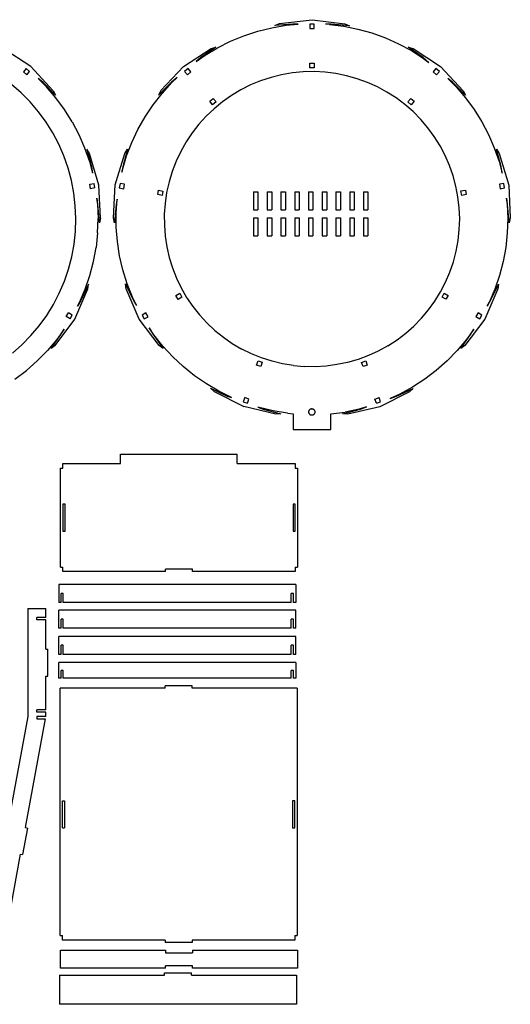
# Model space of a CAD drawing. Extents: x -761 to 761, y -265 to 265.
# Tile 19 of 19: x 542 to 761, y -174 to 265. Entities that reach past the tile are written whole.
import ezdxf

# ---------------------------------------------------------------- set-up
doc = ezdxf.new("R2010")
doc.units = 0
doc.header["$MEASUREMENT"] = 0
doc.layers.get('0').update_dxf_attribs({"linetype": 'CONTINUOUS'})

msp = doc.modelspace()

# ---------------------------------------------------------------- linework, layer by layer
for p, q in [((657.76, 263.09), (672.35, 264.85)), ((672.35, 264.85), (686.93, 263.04)), ((642, 257.7), (648.12, 259.71)), ((648.12, 259.71), (654.38, 261.27)), ((654.38, 261.27), (660.74, 262.36)), ((655.68, 262.25), (657.76, 263.09)), ((663.84, 262.88), (655.68, 262.25)), ((660.74, 262.36), (666.12, 262.92)), ((666.12, 262.92), (663.84, 262.88)), ((673.3, 262.86), (671.3, 262.86)), ((671.3, 262.86), (671.3, 260.86)), ((671.3, 260.86), (673.3, 260.86)), ((673.3, 260.86), (673.3, 262.86)), ((680.85, 262.9), (678.27, 262.9)), ((680.04, 262.78), (678.27, 262.9)), ((680.04, 262.78), (686.44, 261.97)), ((689.01, 262.18), (680.85, 262.9)), ((686.44, 261.97), (692.76, 260.69)), ((686.93, 263.04), (689.01, 262.18)), ((692.76, 260.69), (698.97, 258.95)), ((630.27, 252.34), (636.04, 255.23)), ((636.04, 255.23), (642, 257.7)), ((698.97, 258.95), (705.03, 256.75)), ((705.03, 256.75), (710.91, 254.12)), ((547.06, 243.93), (534.77, 251.97)), ((615.05, 243.98), (627.37, 251.98)), ((629.52, 252.67), (622.82, 247.97)), ((624.74, 249.03), (630.27, 252.34)), ((627.37, 251.98), (629.52, 252.67)), ((710.91, 254.12), (716.59, 251.05)), ((721.87, 247.94), (715.19, 252.67)), ((715.19, 252.67), (717.33, 251.97)), ((716.59, 251.05), (722.02, 247.58)), ((717.33, 251.97), (729.62, 243.93)), ((620.73, 246.2), (624.74, 249.03)), ((622.82, 247.97), (620.73, 246.2)), ((724.39, 245.8), (721.87, 247.94)), ((722.02, 247.58), (724.39, 245.8)), ((544.98, 243.07), (543.69, 241.54)), ((543.69, 241.54), (545.22, 240.25)), ((546.51, 241.78), (544.98, 243.07)), ((545.22, 240.25), (546.51, 241.78)), ((557.05, 233.15), (547.06, 243.93)), ((605.02, 233.25), (615.05, 243.98)), ((617.07, 243.07), (615.54, 241.78)), ((615.54, 241.78), (616.83, 240.25)), ((616.83, 240.25), (618.36, 241.54)), ((618.36, 241.54), (617.07, 243.07)), ((668.42, 241.58), (663.58, 241.11)), ((673.28, 241.68), (668.42, 241.58)), ((671.3, 243.44), (671.3, 245.44)), ((671.3, 245.44), (673.3, 245.44)), ((673.3, 243.44), (671.3, 243.44)), ((678.14, 241.43), (673.28, 241.68)), ((673.3, 245.44), (673.3, 243.44)), ((727.54, 243.07), (726.25, 241.54)), ((726.25, 241.54), (727.78, 240.25)), ((729.07, 241.78), (727.54, 243.07)), ((727.78, 240.25), (729.07, 241.78)), ((729.62, 243.93), (739.61, 233.15)), ((550.27, 238.67), (554.01, 234.89)), ((552.31, 236.95), (550.27, 238.67)), ((612.22, 239.07), (609.77, 237.03)), ((609.81, 236.78), (612.22, 239.07)), ((649.44, 237.59), (644.94, 235.74)), ((654.06, 239.11), (649.44, 237.59)), ((658.78, 240.29), (654.06, 239.11)), ((663.58, 241.11), (658.78, 240.29)), ((682.97, 240.82), (678.14, 241.43)), ((687.73, 239.86), (682.97, 240.82)), ((692.42, 238.54), (687.73, 239.86)), ((696.99, 236.88), (692.42, 238.54)), ((734.87, 236.95), (732.84, 238.67)), ((732.84, 238.67), (736.57, 234.89)), ((542.69, 232.25), (538.39, 236.01)), ((558.09, 231.16), (552.31, 236.95)), ((558.19, 229.98), (554.01, 234.89)), ((557.05, 233.15), (558.09, 231.16)), ((609.77, 237.03), (603.97, 231.26)), ((605.02, 233.25), (603.97, 231.26)), ((605.49, 232), (609.81, 236.78)), ((640.6, 233.55), (636.42, 231.06)), ((644.94, 235.74), (640.6, 233.55)), ((701.43, 234.89), (696.99, 236.88)), ((705.71, 232.58), (701.43, 234.89)), ((740.65, 231.16), (734.87, 236.95)), ((736.57, 234.89), (740.76, 229.98)), ((739.61, 233.15), (740.65, 231.16)), ((546.71, 228.18), (542.69, 232.25)), ((562, 224.78), (558.19, 229.98)), ((601.52, 226.91), (605.49, 232)), ((626.75, 228.46), (628.28, 229.75)), ((628.04, 226.93), (626.75, 228.46)), ((628.28, 229.75), (629.57, 228.22)), ((636.42, 231.06), (632.44, 228.26)), ((709.81, 229.96), (705.71, 232.58)), ((713.7, 227.04), (709.81, 229.96)), ((715.04, 228.22), (716.33, 229.75)), ((716.33, 229.75), (717.86, 228.46)), ((717.86, 228.46), (716.57, 226.93)), ((740.76, 229.98), (744.56, 224.78)), ((550.42, 223.83), (546.71, 228.18)), ((565.42, 219.31), (562, 224.78)), ((597.95, 221.55), (601.52, 226.91)), ((628.68, 225.17), (625.16, 221.82)), ((629.57, 228.22), (628.04, 226.93)), ((632.44, 228.26), (628.68, 225.17)), ((717.36, 223.85), (713.7, 227.04)), ((716.57, 226.93), (715.04, 228.22)), ((744.56, 224.78), (747.98, 219.31)), ((553.8, 219.22), (550.42, 223.83)), ((594.78, 215.93), (597.95, 221.55)), ((625.16, 221.82), (621.9, 218.21)), ((720.79, 220.39), (717.36, 223.85)), ((723.94, 216.69), (720.79, 220.39)), ((556.82, 214.37), (553.8, 219.22)), ((565.42, 219.31), (568.42, 213.6)), ((592.03, 210.1), (594.78, 215.93)), ((621.9, 218.21), (618.91, 214.37)), ((726.81, 212.76), (723.94, 216.69)), ((747.98, 219.31), (750.98, 213.6)), ((559.48, 209.31), (556.82, 214.37)), ((568.42, 213.6), (570.99, 207.68)), ((618.91, 214.37), (616.21, 210.33)), ((729.39, 208.64), (726.81, 212.76)), ((750.98, 213.6), (753.55, 207.68)), ((561.76, 204.07), (559.48, 209.31)), ((570.99, 207.68), (573.12, 201.6)), ((573.16, 205.18), (571.97, 207.09)), ((571.97, 207.09), (574.04, 199.17)), ((590.15, 207.14), (588.04, 199.23)), ((588.95, 205.23), (590.15, 207.14)), ((589.72, 204.08), (592.03, 210.1)), ((616.21, 210.33), (613.82, 206.09)), ((731.65, 204.33), (729.39, 208.64)), ((753.55, 207.68), (755.68, 201.6)), ((754.53, 207.09), (755.72, 205.18)), ((756.6, 199.17), (754.53, 207.09)), ((563.65, 198.68), (561.76, 204.07)), ((577.39, 191.11), (573.16, 205.18)), ((584.66, 191.18), (588.95, 205.23)), ((587.86, 197.9), (589.72, 204.08)), ((613.82, 206.09), (611.75, 201.69)), ((733.59, 199.87), (731.65, 204.33)), ((755.72, 205.18), (759.96, 191.11)), ((565.13, 193.16), (563.65, 198.68)), ((573.12, 201.6), (574.5, 196.43)), ((574.04, 199.17), (574.5, 196.43)), ((588.04, 199.23), (587.64, 196.9)), ((587.64, 196.9), (587.86, 197.9)), ((611.75, 201.69), (610.01, 197.15)), ((735.2, 195.28), (733.59, 199.87)), ((755.68, 201.6), (757.07, 196.43)), ((757.07, 196.43), (756.6, 199.17)), ((610.01, 197.15), (608.6, 192.49)), ((736.46, 190.58), (735.2, 195.28)), ((566.2, 187.54), (565.13, 193.16)), ((573.28, 191.46), (575.25, 191.8)), ((573.62, 189.49), (573.28, 191.46)), ((575.59, 189.83), (573.62, 189.49)), ((575.59, 189.83), (575.25, 191.8)), ((578.11, 176.44), (577.39, 191.11)), ((583.89, 176.51), (584.66, 191.18)), ((586.79, 191.78), (586.45, 189.81)), ((586.45, 189.81), (588.42, 189.47)), ((588.76, 191.44), (586.79, 191.78)), ((588.42, 189.47), (588.76, 191.44)), ((608.6, 192.49), (607.55, 187.74)), ((737.37, 185.8), (736.46, 190.58)), ((757.81, 191.8), (755.84, 191.46)), ((755.84, 191.46), (756.18, 189.49)), ((756.18, 189.49), (758.15, 189.83)), ((758.15, 189.83), (757.81, 191.8)), ((759.96, 191.11), (760.67, 176.44)), ((566.85, 181.86), (566.2, 187.54)), ((576.44, 185.21), (576.73, 182.63)), ((576.93, 182.4), (576.44, 185.21)), ((585.51, 184.78), (585.09, 182.46)), ((585.09, 178.79), (585.51, 184.78)), ((603.6, 186.83), (603.95, 188.8)), ((605.57, 186.48), (603.6, 186.83)), ((603.95, 188.8), (605.92, 188.45)), ((605.92, 188.45), (605.57, 186.48)), ((607.55, 187.74), (606.85, 182.93)), ((646.25, 188.09), (646.25, 180.09)), ((646.25, 188.09), (648.25, 188.09)), ((648.25, 188.09), (648.25, 180.09)), ((652.37, 188.09), (654.37, 188.09)), ((652.37, 188.09), (652.37, 180.09)), ((654.37, 188.09), (654.37, 180.09)), ((658.5, 188.09), (658.5, 180.09)), ((658.5, 188.09), (660.5, 188.09)), ((660.5, 188.09), (660.5, 180.09)), ((664.62, 188.09), (666.62, 188.09)), ((664.62, 188.09), (664.62, 180.09)), ((666.62, 188.09), (666.62, 180.09)), ((670.75, 188.09), (670.75, 180.09)), ((670.75, 188.09), (672.75, 188.09)), ((672.75, 188.09), (672.75, 180.09)), ((676.87, 188.09), (678.87, 188.09)), ((676.87, 188.09), (676.87, 180.09)), ((678.87, 188.09), (678.87, 180.09)), ((683, 188.09), (683, 180.09)), ((683, 188.09), (685, 188.09)), ((685, 188.09), (685, 180.09)), ((689.12, 188.09), (691.12, 188.09)), ((689.12, 188.09), (689.12, 180.09)), ((691.12, 188.09), (691.12, 180.09)), ((695.25, 188.09), (695.25, 180.09)), ((695.25, 188.09), (697.25, 188.09)), ((697.25, 188.09), (697.25, 180.09)), ((737.92, 180.97), (737.37, 185.8)), ((738.69, 188.47), (740.66, 188.81)), ((739.03, 186.5), (738.69, 188.47)), ((741, 186.84), (739.03, 186.5)), ((740.66, 188.81), (741, 186.84)), ((759.49, 182.4), (759, 185.21)), ((759, 185.21), (759.29, 182.63)), ((567.09, 176.15), (566.85, 181.86)), ((576.73, 182.63), (576.99, 176.19)), ((577.62, 174.24), (576.93, 182.4)), ((585.09, 182.46), (584.37, 174.31)), ((606.85, 182.93), (606.51, 178.08)), ((646.25, 180.09), (648.25, 180.09)), ((652.37, 180.09), (654.37, 180.09)), ((658.5, 180.09), (660.5, 180.09)), ((664.62, 180.09), (666.62, 180.09)), ((670.75, 180.09), (672.75, 180.09)), ((676.87, 180.09), (678.87, 180.09)), ((683, 180.09), (685, 180.09)), ((689.12, 180.09), (691.12, 180.09)), ((695.25, 180.09), (697.25, 180.09)), ((738.12, 176.11), (737.92, 180.97)), ((759.29, 182.63), (759.56, 176.19)), ((760.19, 174.24), (759.49, 182.4)), ((566.89, 170.44), (567.09, 176.15)), ((576.78, 169.74), (576.99, 176.19)), ((578.11, 176.44), (577.62, 174.24)), ((584.37, 174.31), (583.89, 176.51)), ((585.11, 172.35), (585.09, 178.79)), ((606.51, 178.08), (606.53, 173.21)), ((646.25, 176.47), (648.25, 176.47)), ((646.25, 176.47), (646.25, 168.47)), ((648.25, 176.47), (648.25, 168.47)), ((652.37, 176.47), (654.37, 176.47)), ((652.37, 176.47), (652.37, 168.47)), ((654.37, 176.47), (654.37, 168.47)), ((658.5, 176.47), (658.5, 168.47)), ((658.5, 176.47), (660.5, 176.47)), ((660.5, 176.47), (660.5, 168.47)), ((664.62, 176.47), (666.62, 176.47)), ((664.62, 176.47), (664.62, 168.47)), ((666.62, 176.47), (666.62, 168.47)), ((670.75, 176.47), (670.75, 168.47)), ((670.75, 176.47), (672.75, 176.47)), ((672.75, 176.47), (672.75, 168.47)), ((676.87, 176.47), (676.87, 168.47)), ((676.87, 176.47), (678.87, 176.47)), ((678.87, 176.47), (678.87, 168.47)), ((683, 176.47), (685, 176.47)), ((683, 176.47), (683, 168.47)), ((685, 176.47), (685, 168.47)), ((689.12, 176.47), (691.12, 176.47)), ((689.12, 176.47), (689.12, 168.47)), ((691.12, 176.47), (691.12, 168.47)), ((695.25, 176.47), (697.25, 176.47)), ((695.25, 176.47), (695.25, 168.47)), ((697.25, 176.47), (697.25, 168.47)), ((737.96, 171.25), (738.12, 176.11)), ((759.56, 176.19), (759.34, 169.74)), ((760.67, 176.44), (760.19, 174.24)), ((585.61, 165.92), (585.11, 172.35)), ((606.53, 173.21), (606.9, 168.36)), ((566.28, 164.76), (566.89, 170.44)), ((576.78, 169.74), (576.09, 163.33)), ((606.9, 168.36), (607.64, 163.56)), ((646.25, 168.47), (648.25, 168.47)), ((652.37, 168.47), (654.37, 168.47)), ((658.5, 168.47), (660.5, 168.47)), ((664.62, 168.47), (666.62, 168.47)), ((670.75, 168.47), (672.75, 168.47)), ((676.87, 168.47), (678.87, 168.47)), ((683, 168.47), (685, 168.47)), ((689.12, 168.47), (691.12, 168.47)), ((695.25, 168.47), (697.25, 168.47)), ((737.44, 166.42), (737.96, 171.25)), ((759.34, 169.74), (758.65, 163.33)), ((565.25, 159.14), (566.28, 164.76)), ((574.92, 156.99), (576.09, 163.33)), ((586.58, 159.54), (585.61, 165.92)), ((607.64, 163.56), (608.72, 158.82)), ((736.56, 161.63), (737.44, 166.42)), ((758.65, 163.33), (757.49, 156.99)), ((563.81, 153.6), (565.25, 159.14)), ((588.02, 153.26), (586.58, 159.54)), ((608.72, 158.82), (610.16, 154.17)), ((735.33, 156.92), (736.56, 161.63)), ((573.3, 150.75), (574.92, 156.99)), ((610.16, 154.17), (611.93, 149.64)), ((733.76, 152.32), (735.33, 156.92)), ((757.49, 156.99), (755.86, 150.75)), ((561.96, 148.2), (563.81, 153.6)), ((571.21, 144.65), (573.3, 150.75)), ((589.92, 147.1), (588.02, 153.26)), ((611.93, 149.64), (614.03, 145.25)), ((731.85, 147.85), (733.76, 152.32)), ((755.86, 150.75), (753.77, 144.65)), ((559.72, 142.94), (561.96, 148.2)), ((572.8, 146.97), (569.3, 139.57)), ((572.49, 144.75), (572.8, 146.97)), ((589.27, 147.04), (592.74, 139.63)), ((589.58, 144.82), (589.27, 147.04)), ((592.27, 141.09), (589.92, 147.1)), ((614.03, 145.25), (616.45, 141.03)), ((729.62, 143.53), (731.85, 147.85)), ((751.86, 139.57), (755.36, 146.97)), ((755.36, 146.97), (755.05, 144.75)), ((557.09, 137.86), (559.72, 142.94)), ((566.69, 131.24), (572.49, 144.75)), ((568.68, 138.72), (571.21, 144.65)), ((595.32, 131.29), (589.58, 144.82)), ((594.06, 137.36), (592.27, 141.09)), ((611.63, 141.86), (613.36, 142.86)), ((612.63, 140.13), (611.63, 141.86)), ((614.36, 141.13), (612.63, 140.13)), ((613.36, 142.86), (614.36, 141.13)), ((616.45, 141.03), (619.18, 137.01)), ((727.07, 139.38), (729.62, 143.53)), ((730.25, 141.15), (731.26, 142.88)), ((731.98, 140.15), (730.25, 141.15)), ((731.26, 142.88), (732.99, 141.88)), ((732.99, 141.88), (731.98, 140.15)), ((755.05, 144.75), (749.26, 131.24)), ((753.77, 144.65), (751.24, 138.72)), ((554.1, 132.99), (557.09, 137.86)), ((569.3, 139.57), (567.8, 137.02)), ((567.8, 137.02), (568.68, 138.72)), ((592.74, 139.63), (594.06, 137.36)), ((619.18, 137.01), (622.2, 133.19)), ((724.23, 135.44), (727.07, 139.38)), ((750.37, 137.02), (751.86, 139.57)), ((751.24, 138.72), (750.37, 137.02)), ((550.76, 128.35), (554.1, 132.99)), ((562.76, 132.42), (563.76, 134.15)), ((564.49, 131.42), (562.76, 132.42)), ((565.49, 133.15), (563.76, 134.15)), ((564.49, 131.42), (565.49, 133.15)), ((598.3, 134.13), (596.57, 133.12)), ((596.57, 133.12), (597.57, 131.39)), ((597.57, 131.39), (599.3, 132.39)), ((599.3, 132.39), (598.3, 134.13)), ((622.2, 133.19), (625.49, 129.61)), ((721.1, 131.71), (724.23, 135.44)), ((746.32, 134.15), (745.32, 132.42)), ((745.32, 132.42), (747.05, 131.42)), ((748.05, 133.15), (746.32, 134.15)), ((747.05, 131.42), (748.05, 133.15)), ((547.08, 123.98), (550.76, 128.35)), ((557.81, 119.54), (566.69, 131.24)), ((604.16, 119.56), (595.32, 131.29)), ((599.79, 127.44), (601.25, 124.89)), ((601.89, 124.34), (599.79, 127.44)), ((625.49, 129.61), (629.03, 126.28)), ((714.06, 125.01), (717.7, 128.23)), ((717.7, 128.23), (721.1, 131.71)), ((749.26, 131.24), (740.38, 119.54)), ((543.09, 119.88), (547.08, 123.98)), ((556.03, 118.17), (560.74, 124.86)), ((561.91, 126.9), (558.57, 122.27)), ((560.74, 124.86), (561.91, 126.9)), ((601.25, 124.89), (605.93, 118.18)), ((605.88, 119.29), (601.89, 124.34)), ((629.03, 126.28), (632.81, 123.22)), ((632.81, 123.22), (636.81, 120.45)), ((710.19, 122.06), (714.06, 125.01)), ((738.59, 118.17), (743.3, 124.86)), ((744.48, 126.9), (741.14, 122.27)), ((743.3, 124.86), (744.48, 126.9)), ((538.81, 116.1), (543.09, 119.88)), ((558.57, 122.27), (554.43, 117.33)), ((557.81, 119.54), (556.03, 118.17)), ((605.93, 118.18), (604.16, 119.56)), ((610.25, 114.54), (605.88, 119.29)), ((636.81, 120.45), (641, 117.98)), ((706.11, 119.41), (701.85, 117.07)), ((706.11, 119.41), (710.19, 122.06)), ((741.14, 122.27), (736.99, 117.33)), ((740.38, 119.54), (738.59, 118.17)), ((549.92, 112.71), (554.43, 117.33)), ((614.95, 110.12), (610.25, 114.54)), ((645.37, 115.83), (641, 117.98)), ((649.88, 114), (645.37, 115.83)), ((697.42, 115.05), (692.86, 113.36)), ((701.85, 117.07), (697.42, 115.05)), ((736.99, 117.33), (732.49, 112.71)), ((549.92, 112.71), (545.09, 108.44)), ((619.96, 106.07), (614.95, 110.12)), ((647.61, 110.85), (648.29, 112.73)), ((649.49, 110.17), (647.61, 110.85)), ((648.29, 112.73), (650.17, 112.05)), ((650.17, 112.05), (649.49, 110.17)), ((654.51, 112.52), (649.88, 114)), ((659.24, 111.37), (654.51, 112.52)), ((664.04, 110.59), (659.24, 111.37)), ((664.04, 110.59), (668.88, 110.15)), ((673.75, 110.08), (668.88, 110.15)), ((678.6, 110.37), (673.75, 110.08)), ((683.42, 111.01), (678.6, 110.37)), ((688.18, 112.01), (683.42, 111.01)), ((692.86, 113.36), (688.18, 112.01)), ((694.38, 112.03), (696.26, 112.71)), ((695.06, 110.15), (694.38, 112.03)), ((696.94, 110.83), (695.06, 110.15)), ((696.26, 112.71), (696.94, 110.83)), ((732.49, 112.71), (727.66, 108.44)), ((539.96, 104.54), (545.09, 108.44)), ((625.26, 102.39), (619.96, 106.07)), ((727.66, 108.44), (722.52, 104.54)), ((630.81, 99.12), (625.26, 102.39)), ((717.12, 101.02), (711.47, 97.92)), ((722.52, 104.54), (717.12, 101.02)), ((628.79, 98.97), (627.13, 100.48)), ((627.13, 100.48), (634.55, 97.03)), ((628.79, 98.97), (641.88, 92.28)), ((636.46, 96.33), (630.81, 99.12)), ((634.55, 97.03), (636.46, 96.33)), ((715.69, 98.85), (702.58, 92.23)), ((711.47, 97.92), (707.16, 95.95)), ((707.16, 95.95), (709.93, 96.94)), ((709.93, 96.94), (717.36, 100.36)), ((717.36, 100.36), (715.69, 98.85)), ((642.34, 96.37), (641.66, 94.49)), ((641.66, 94.49), (643.54, 93.8)), ((656.19, 88.96), (641.88, 92.28)), ((644.22, 95.68), (642.34, 96.37)), ((643.54, 93.8), (644.22, 95.68)), ((702.58, 92.23), (688.25, 88.97)), ((700.31, 95.66), (702.19, 96.34)), ((701, 93.78), (700.31, 95.66)), ((701, 93.78), (702.88, 94.46)), ((702.88, 94.46), (702.19, 96.34)), ((648.72, 91.88), (648.21, 92.04)), ((648.21, 92.04), (650.54, 91.18)), ((654.98, 90.37), (648.72, 91.88)), ((650.54, 91.18), (658.43, 89.04)), ((661.35, 89.32), (654.98, 90.37)), ((658.43, 89.04), (656.19, 88.96)), ((661.35, 89.32), (663.87, 89.09)), ((663.87, 89.09), (663.87, 82.08)), ((670.85, 89.87), (670.87, 90.05)), ((670.87, 89.68), (670.85, 89.87)), ((670.87, 90.05), (670.9, 90.23)), ((670.9, 89.5), (670.87, 89.68)), ((670.9, 90.23), (670.96, 90.41)), ((670.9, 89.5), (670.96, 89.33)), ((670.96, 90.41), (671.04, 90.57)), ((670.96, 89.33), (671.04, 89.16)), ((671.15, 90.73), (671.04, 90.57)), ((671.15, 89.01), (671.04, 89.16)), ((671.15, 90.73), (671.27, 90.87)), ((671.15, 89.01), (671.27, 88.87)), ((671.41, 90.99), (671.27, 90.87)), ((671.27, 88.87), (671.41, 88.74)), ((671.41, 90.99), (671.56, 91.09)), ((671.56, 88.64), (671.41, 88.74)), ((671.73, 91.17), (671.56, 91.09)), ((671.56, 88.64), (671.73, 88.56)), ((671.9, 91.23), (671.73, 91.17)), ((671.73, 88.56), (671.9, 88.5)), ((671.9, 91.23), (672.08, 91.27)), ((672.08, 88.46), (671.9, 88.5)), ((672.27, 91.28), (672.08, 91.27)), ((672.27, 88.45), (672.08, 88.46)), ((672.27, 91.28), (672.45, 91.27)), ((672.45, 88.46), (672.27, 88.45)), ((672.63, 91.23), (672.45, 91.27)), ((672.63, 88.5), (672.45, 88.46)), ((672.81, 91.17), (672.63, 91.23)), ((672.63, 88.5), (672.81, 88.56)), ((672.81, 91.17), (672.98, 91.09)), ((672.98, 88.64), (672.81, 88.56)), ((673.13, 90.99), (672.98, 91.09)), ((673.13, 88.74), (672.98, 88.64)), ((673.27, 90.87), (673.13, 90.99)), ((673.13, 88.74), (673.27, 88.87)), ((673.39, 90.73), (673.27, 90.87)), ((673.27, 88.87), (673.39, 89.01)), ((673.49, 90.57), (673.39, 90.73)), ((673.39, 89.01), (673.49, 89.16)), ((673.49, 90.57), (673.58, 90.41)), ((673.49, 89.16), (673.58, 89.33)), ((673.58, 90.41), (673.64, 90.23)), ((673.58, 89.33), (673.64, 89.5)), ((673.67, 90.05), (673.64, 90.23)), ((673.67, 89.68), (673.64, 89.5)), ((673.68, 89.87), (673.67, 90.05)), ((673.67, 89.68), (673.68, 89.87)), ((680.65, 89.03), (687.05, 89.89)), ((680.65, 82.08), (680.65, 89.03)), ((686, 89.06), (693.91, 91.17)), ((688.25, 88.97), (686, 89.06)), ((693.36, 91.21), (687.05, 89.89)), ((696.61, 92.15), (693.36, 91.21)), ((693.91, 91.17), (696.61, 92.15)), ((663.87, 82.08), (680.65, 82.08)), ((586.92, 66.88), (586.92, 71.06)), ((586.92, 71.06), (638.97, 71.06)), ((638.97, 66.88), (638.97, 71.06)), ((561.29, 66.88), (586.92, 66.88)), ((561.29, 64.88), (561.29, 66.88)), ((638.97, 66.88), (664.85, 66.88)), ((664.85, 66.88), (664.85, 64.88)), ((560.29, 64.88), (561.29, 64.88)), ((560.29, 20.75), (560.29, 64.88)), ((664.85, 64.88), (665.85, 64.88)), ((665.85, 64.88), (665.85, 20.75)), ((561.29, 48.81), (561.29, 36.81)), ((562.29, 48.81), (561.29, 48.81)), ((562.29, 36.81), (562.29, 48.81)), ((663.85, 48.81), (663.85, 36.81)), ((664.85, 48.81), (663.85, 48.81)), ((664.85, 36.81), (664.85, 48.81)), ((561.29, 36.81), (562.29, 36.81)), ((663.85, 36.81), (664.85, 36.81)), ((560.29, 20.75), (561.29, 20.75)), ((561.29, 18.75), (561.29, 20.75)), ((607.07, 18.75), (561.29, 18.75)), ((619.07, 19.75), (607.07, 19.75)), ((607.07, 18.75), (607.07, 19.75)), ((619.07, 18.75), (619.07, 19.75)), ((664.85, 18.75), (619.07, 18.75)), ((664.85, 20.75), (664.85, 18.75)), ((664.85, 20.75), (665.85, 20.75)), ((559.48, 12.91), (559.48, 4.9)), ((665.04, 12.91), (559.48, 12.91)), ((560.48, 4.9), (560.48, 8.9)), ((561.48, 8.9), (560.48, 8.9)), ((561.48, 4.9), (561.48, 8.9)), ((664.04, 8.9), (663.04, 8.9)), ((663.04, 4.9), (663.04, 8.9)), ((664.04, 4.9), (664.04, 8.9)), ((665.04, 12.91), (665.04, 4.9)), ((560.48, 4.9), (559.48, 4.9)), ((663.04, 4.9), (561.48, 4.9)), ((665.04, 4.9), (664.04, 4.9)), ((545.63, 2.19), (553.64, 2.19)), ((545.63, 2.19), (545.63, -45.94)), ((553.64, -1.81), (553.64, 2.19)), ((559.48, -6.54), (559.48, 1.47)), ((665.04, 1.47), (559.48, 1.47)), ((665.04, -6.54), (665.04, 1.47)), ((553.64, -1.81), (549.63, -1.81)), ((549.63, -2.81), (549.63, -1.81)), ((553.64, -2.81), (549.63, -2.81)), ((553.64, -15.87), (553.64, -2.81)), ((561.48, -2.53), (560.48, -2.53)), ((560.48, -6.54), (560.48, -2.53)), ((561.48, -6.54), (561.48, -2.53)), ((664.04, -2.53), (663.04, -2.53)), ((663.04, -6.54), (663.04, -2.53)), ((664.04, -6.54), (664.04, -2.53)), ((560.48, -6.54), (559.48, -6.54)), ((663.04, -6.54), (561.48, -6.54)), ((665.04, -6.54), (664.04, -6.54)), ((665.04, -10.22), (559.48, -10.22)), ((559.48, -18.22), (559.48, -10.22)), ((665.04, -18.22), (665.04, -10.22)), ((553.64, -15.87), (554.64, -15.87)), ((554.64, -27.87), (554.64, -15.87)), ((560.48, -18.22), (560.48, -14.04)), ((561.48, -14.04), (560.48, -14.04)), ((561.48, -18.22), (561.48, -14.04)), ((663.04, -18.22), (663.04, -14.04)), ((664.04, -14.04), (663.04, -14.04)), ((664.04, -18.22), (664.04, -14.04)), ((560.48, -18.22), (559.48, -18.22)), ((559.48, -28.85), (559.48, -21.85)), ((665.04, -21.85), (559.48, -21.85)), ((663.04, -18.22), (561.48, -18.22)), ((665.04, -18.22), (664.04, -18.22)), ((665.04, -21.85), (665.04, -28.85)), ((560.48, -28.85), (560.48, -25.35)), ((561.48, -25.35), (560.48, -25.35)), ((561.48, -28.85), (561.48, -25.35)), ((664.04, -25.35), (663.04, -25.35)), ((663.04, -28.85), (663.04, -25.35)), ((664.04, -28.85), (664.04, -25.35)), ((553.64, -27.87), (554.64, -27.87)), ((553.64, -42.94), (553.64, -27.87)), ((560.48, -28.85), (559.48, -28.85)), ((663.04, -28.85), (561.48, -28.85)), ((665.04, -28.85), (664.04, -28.85)), ((560.1, -143.64), (560.1, -33.27)), ((606.88, -33.27), (560.1, -33.27)), ((606.88, -33.27), (606.88, -32.18)), ((618.88, -32.18), (606.88, -32.18)), ((618.88, -33.27), (618.88, -32.18)), ((665.66, -33.27), (618.88, -33.27)), ((665.66, -33.27), (665.66, -143.64)), ((553.64, -42.94), (549.63, -42.94)), ((549.63, -43.94), (549.63, -42.94)), ((545.63, -45.94), (527.39, -144.75)), ((553.45, -46.94), (544.5, -95.45)), ((553.64, -43.94), (549.63, -43.94)), ((549.63, -45.94), (549.63, -46.94)), ((553.64, -45.94), (549.63, -45.94)), ((549.63, -46.94), (553.45, -46.94)), ((553.64, -45.94), (553.64, -43.94)), ((561.1, -83.51), (562.1, -83.51)), ((561.1, -95.51), (561.1, -83.51)), ((562.1, -83.51), (562.1, -95.51)), ((664.66, -83.51), (663.66, -83.51)), ((663.66, -83.51), (663.66, -95.51)), ((664.66, -95.51), (664.66, -83.51)), ((545.48, -95.63), (543.3, -107.43)), ((544.5, -95.45), (545.48, -95.63)), ((561.1, -95.51), (562.1, -95.51)), ((663.66, -95.51), (664.66, -95.51)), ((542.32, -107.25), (533.18, -156.76)), ((542.32, -107.25), (543.3, -107.43)), ((560.1, -143.64), (561.1, -143.64)), ((561.1, -145.67), (561.1, -143.64)), ((664.66, -143.64), (665.66, -143.64)), ((664.66, -143.64), (664.66, -145.67)), ((606.88, -145.67), (561.1, -145.67)), ((606.88, -145.67), (606.88, -146.69)), ((618.88, -146.69), (606.88, -146.69)), ((618.88, -145.67), (618.88, -146.69)), ((664.66, -145.67), (618.88, -145.67)), ((560.26, -150.16), (607.04, -150.16)), ((560.26, -158.16), (560.26, -150.16)), ((607.04, -150.16), (607.04, -151.35)), ((607.04, -151.35), (619.04, -151.35)), ((619.04, -150.16), (619.04, -151.35)), ((619.04, -150.16), (665.82, -150.16)), ((665.82, -150.16), (665.82, -158.16)), ((607.04, -158.16), (607.04, -157.16)), ((619.04, -157.16), (607.04, -157.16)), ((619.04, -158.16), (619.04, -157.16)), ((559.85, -161.26), (606.63, -161.26)), ((559.85, -161.26), (559.85, -174.26)), ((607.04, -158.16), (560.26, -158.16)), ((606.63, -161.26), (606.63, -160.26)), ((606.63, -160.26), (618.63, -160.26)), ((618.63, -161.26), (618.63, -160.26)), ((618.63, -161.26), (665.41, -161.26)), ((665.82, -158.16), (619.04, -158.16)), ((665.41, -161.26), (665.41, -174.26)), ((665.41, -174.26), (559.85, -174.26))]:
    msp.add_line(p, q)

doc.saveas('drawing.dxf')
